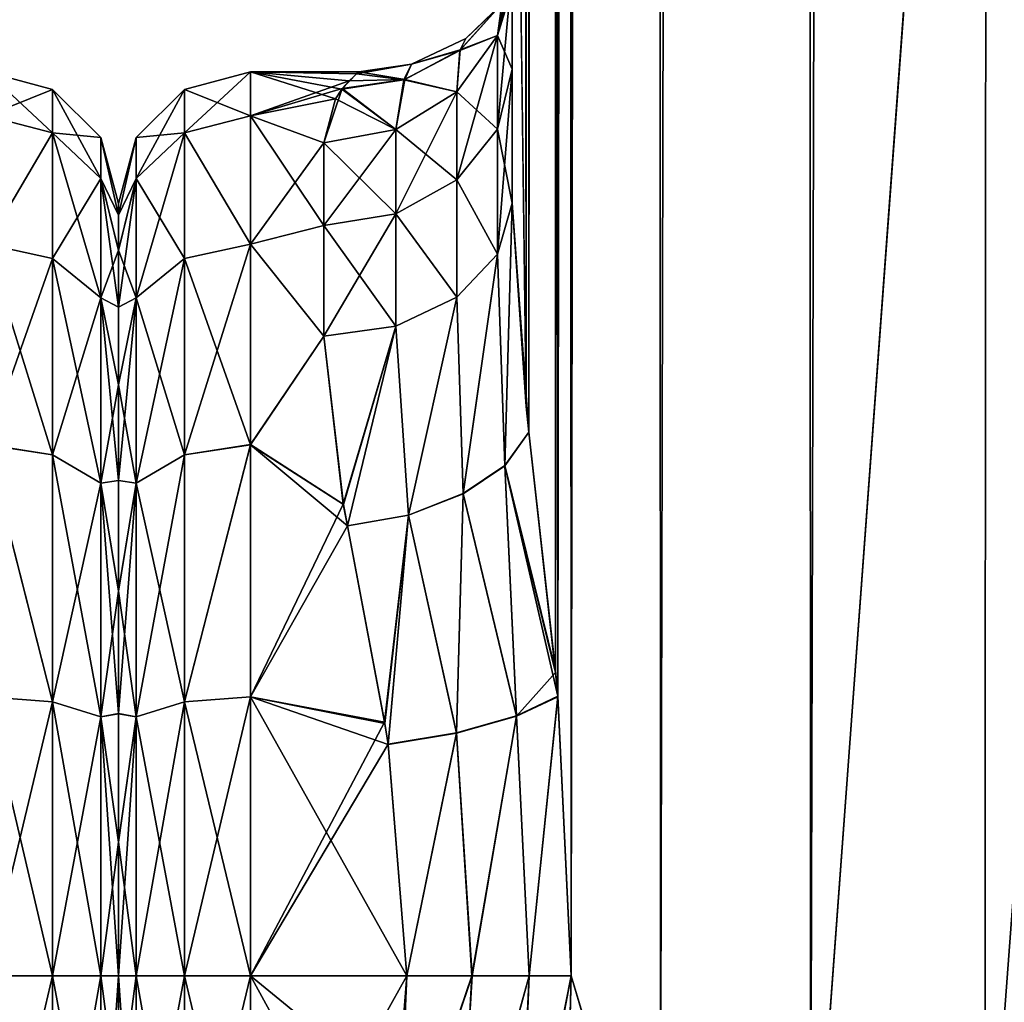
# Model space of a CAD drawing. Extents: x -23 to 470, y -1800 to 0.
# Tile 38 of 181: x 181 to 208, y -1773 to -1747. Entities that reach past the tile are written whole.
import ezdxf

# ---------------------------------------------------------------- set-up
doc = ezdxf.new("R2010")
doc.units = 0
doc.header["$LTSCALE"] = 41.718519
for name, color, linetype in [('1396', 7, 'CONTINUOUS'), ('1406', 7, 'CONTINUOUS'), ('1407', 7, 'CONTINUOUS'), ('1464', 7, 'CONTINUOUS'), ('1465', 7, 'CONTINUOUS'), ('1471', 7, 'CONTINUOUS'), ('1475', 7, 'CONTINUOUS'), ('1476', 7, 'CONTINUOUS'), ('1477', 7, 'CONTINUOUS'), ('1484', 7, 'CONTINUOUS'), ('1485', 7, 'CONTINUOUS'), ('1517', 7, 'CONTINUOUS'), ('1518', 7, 'CONTINUOUS'), ('1519', 7, 'CONTINUOUS'), ('1520', 7, 'CONTINUOUS'), ('1521', 7, 'CONTINUOUS'), ('1522', 7, 'CONTINUOUS'), ('1523', 7, 'CONTINUOUS')]:
    doc.layers.add(name, color=color, linetype=linetype)

msp = doc.modelspace()

# ---------------------------------------------------------------- linework, layer by layer
at = {"layer": '1396', "linetype": 'CONTINUOUS'}
for points in [[(184, -1751.503, -0.006), (184, -1751.81, 3.55), (184, -1751.812, -3.56), (184, -1751.503, -0.006)], [(184, -1751.81, 3.55), (184, -1752.741, 7.02), (184, -1751.812, -3.56), (184, -1751.81, 3.55)], [(184, -1751.812, -3.56), (184, -1752.741, 7.02), (184, -1752.744, -7.025), (184, -1751.812, -3.56)], [(184, -1752.741, 7.02), (184, -1754.251, 10.252), (184, -1752.744, -7.025), (184, -1752.741, 7.02)], [(184, -1752.744, -7.025), (184, -1754.251, 10.252), (184, -1754.252, -10.254), (184, -1752.744, -7.025)], [(184, -1754.251, 10.252), (184, -1756.312, 13.196), (184, -1754.252, -10.254), (184, -1754.251, 10.252)], [(184, -1754.252, -10.254), (184, -1756.312, 13.196), (184, -1756.31, -13.194), (184, -1754.252, -10.254)], [(184, -1756.31, -13.194), (184, -1756.312, 13.196), (184, -1758.849, -15.721), (184, -1756.31, -13.194)], [(184, -1756.312, 13.196), (184, -1758.854, 15.725), (184, -1758.849, -15.721), (184, -1756.312, 13.196)], [(184, -1758.849, -15.721), (184, -1758.854, 15.725), (184, -1761.778, -17.768), (184, -1758.849, -15.721)], [(184, -1758.854, 15.725), (184, -1761.785, 17.772), (184, -1761.778, -17.768), (184, -1758.854, 15.725)], [(184, -1761.778, -17.768), (184, -1761.785, 17.772), (184, -1765.038, -19.279), (184, -1761.778, -17.768)], [(184, -1761.785, 17.772), (184, -1765.045, 19.281), (184, -1765.038, -19.279), (184, -1761.785, 17.772)], [(184, -1765.038, -19.279), (184, -1765.045, 19.281), (184, -1768.445, -20.189), (184, -1765.038, -19.279)], [(184, -1765.045, 19.281), (184, -1768.45, 20.191), (184, -1768.445, -20.189), (184, -1765.045, 19.281)], [(184, -1768.45, 20.191), (184, -1772, 20.5), (184, -1768.445, -20.189), (184, -1768.45, 20.191)], [(184, -1768.445, -20.189), (184, -1772, 20.5), (184, -1772, -20.5), (184, -1768.445, -20.189)], [(184, -1772, -20.5), (184, -1772, 20.5), (184, -1775.592, 20.18), (184, -1772, -20.5)], [(184, -1775.594, -20.18), (184, -1772, -20.5), (184, -1775.592, 20.18), (184, -1775.594, -20.18)]]:
    msp.add_3dface(points, dxfattribs=at)
at = {"layer": '1406', "linetype": 'CONTINUOUS'}
for points in [[(180.5, -1749.171, -7.407), (180.5, -1748, 0), (182.249, -1749.62, -7.272), (180.5, -1749.171, -7.407)], [(180.5, -1748, 0), (180.5, -1749.172, 7.407), (182.249, -1748.468, 0), (180.5, -1748, 0)], [(180.5, -1748, 0), (182.249, -1748.468, 0), (182.249, -1749.62, -7.272), (180.5, -1748, 0)], [(180.5, -1749.172, 7.407), (182.249, -1749.62, 7.272), (182.249, -1748.468, 0), (180.5, -1749.172, 7.407)], [(183.531, -1749.75, 0), (183.531, -1750.839, -6.876), (182.249, -1748.468, 0), (183.531, -1749.75, 0)], [(182.249, -1749.62, 7.272), (183.531, -1749.75, 0), (182.249, -1748.468, 0), (182.249, -1749.62, 7.272)], [(182.249, -1748.468, 0), (183.531, -1750.839, -6.876), (182.249, -1749.62, -7.272), (182.249, -1748.468, 0)], [(180.5, -1752.577, -14.098), (180.5, -1749.171, -7.407), (182.249, -1749.62, -7.272), (180.5, -1752.577, -14.098)], [(180.5, -1749.172, 7.407), (180.5, -1752.579, 14.1), (182.249, -1749.62, 7.272), (180.5, -1749.172, 7.407)], [(180.5, -1752.577, -14.098), (182.249, -1749.62, -7.272), (182.249, -1752.962, -13.832), (180.5, -1752.577, -14.098)], [(180.5, -1752.579, 14.1), (182.249, -1752.962, 13.832), (182.249, -1749.62, 7.272), (180.5, -1752.579, 14.1)], [(183.531, -1750.839, 6.876), (183.531, -1749.75, 0), (182.249, -1749.62, 7.272), (183.531, -1750.839, 6.876)], [(182.249, -1752.962, 13.832), (183.531, -1750.839, 6.876), (182.249, -1749.62, 7.272), (182.249, -1752.962, 13.832)], [(183.531, -1750.839, -6.876), (183.531, -1754, -13.078), (182.249, -1749.62, -7.272), (183.531, -1750.839, -6.876)], [(182.249, -1749.62, -7.272), (183.531, -1754, -13.078), (182.249, -1752.962, -13.832), (182.249, -1749.62, -7.272)], [(184, -1751.81, 3.55), (184, -1751.503, -0.006), (183.531, -1749.75, 0), (184, -1751.81, 3.55)], [(183.531, -1750.839, 6.876), (184, -1751.81, 3.55), (183.531, -1749.75, 0), (183.531, -1750.839, 6.876)], [(184, -1751.503, -0.006), (184, -1751.812, -3.56), (183.531, -1749.75, 0), (184, -1751.503, -0.006)], [(183.531, -1749.75, 0), (184, -1751.812, -3.56), (183.531, -1750.839, -6.876), (183.531, -1749.75, 0)], [(183.531, -1754, 13.078), (183.531, -1750.839, 6.876), (182.249, -1752.962, 13.832), (183.531, -1754, 13.078)], [(184, -1752.741, 7.02), (184, -1751.81, 3.55), (183.531, -1750.839, 6.876), (184, -1752.741, 7.02)], [(183.531, -1754, 13.078), (184, -1752.741, 7.02), (183.531, -1750.839, 6.876), (183.531, -1754, 13.078)], [(184, -1751.812, -3.56), (184, -1752.744, -7.025), (183.531, -1750.839, -6.876), (184, -1751.812, -3.56)], [(184, -1752.744, -7.025), (184, -1754.252, -10.254), (183.531, -1750.839, -6.876), (184, -1752.744, -7.025)], [(183.531, -1750.839, -6.876), (184, -1754.252, -10.254), (183.531, -1754, -13.078), (183.531, -1750.839, -6.876)], [(180.5, -1757.897, -19.419), (180.5, -1752.577, -14.098), (182.249, -1758.168, -19.038), (180.5, -1757.897, -19.419)], [(180.5, -1752.577, -14.098), (182.249, -1752.962, -13.832), (182.249, -1758.168, -19.038), (180.5, -1752.577, -14.098)], [(180.5, -1752.579, 14.1), (180.5, -1757.901, 19.422), (182.249, -1752.962, 13.832), (180.5, -1752.579, 14.1)], [(184, -1754.251, 10.252), (184, -1752.741, 7.02), (183.531, -1754, 13.078), (184, -1754.251, 10.252)], [(180.5, -1757.901, 19.422), (182.249, -1758.168, 19.038), (182.249, -1752.962, 13.832), (180.5, -1757.901, 19.422)], [(182.249, -1758.168, 19.038), (183.531, -1754, 13.078), (182.249, -1752.962, 13.832), (182.249, -1758.168, 19.038)], [(183.531, -1754, -13.078), (183.531, -1758.922, -18), (182.249, -1752.962, -13.832), (183.531, -1754, -13.078)], [(182.249, -1752.962, -13.832), (183.531, -1758.922, -18), (182.249, -1758.168, -19.038), (182.249, -1752.962, -13.832)], [(183.531, -1758.922, 18), (183.531, -1754, 13.078), (182.249, -1758.168, 19.038), (183.531, -1758.922, 18)], [(184, -1756.312, 13.196), (184, -1754.251, 10.252), (183.531, -1754, 13.078), (184, -1756.312, 13.196)], [(183.531, -1758.922, 18), (184, -1756.312, 13.196), (183.531, -1754, 13.078), (183.531, -1758.922, 18)], [(184, -1754.252, -10.254), (184, -1756.31, -13.194), (183.531, -1754, -13.078), (184, -1754.252, -10.254)], [(184, -1756.31, -13.194), (184, -1758.849, -15.721), (183.531, -1754, -13.078), (184, -1756.31, -13.194)], [(183.531, -1754, -13.078), (184, -1758.849, -15.721), (183.531, -1758.922, -18), (183.531, -1754, -13.078)], [(184, -1758.854, 15.725), (184, -1756.312, 13.196), (183.531, -1758.922, 18), (184, -1758.854, 15.725)], [(180.5, -1764.593, -22.828), (180.5, -1757.897, -19.419), (182.249, -1764.728, -22.38), (180.5, -1764.593, -22.828)], [(180.5, -1757.897, -19.419), (182.249, -1758.168, -19.038), (182.249, -1764.728, -22.38), (180.5, -1757.897, -19.419)], [(180.5, -1757.901, 19.422), (180.5, -1764.593, 22.828), (182.249, -1764.728, 22.38), (180.5, -1757.901, 19.422)], [(180.5, -1757.901, 19.422), (182.249, -1764.728, 22.38), (182.249, -1758.168, 19.038), (180.5, -1757.901, 19.422)], [(182.249, -1764.728, 22.38), (183.531, -1758.922, 18), (182.249, -1758.168, 19.038), (182.249, -1764.728, 22.38)], [(183.531, -1758.922, -18), (183.531, -1765.124, -21.161), (182.249, -1758.168, -19.038), (183.531, -1758.922, -18)], [(182.249, -1758.168, -19.038), (183.531, -1765.124, -21.161), (182.249, -1764.728, -22.38), (182.249, -1758.168, -19.038)], [(184, -1758.849, -15.721), (184, -1761.778, -17.768), (183.531, -1758.922, -18), (184, -1758.849, -15.721)], [(184, -1761.785, 17.772), (184, -1758.854, 15.725), (183.531, -1758.922, 18), (184, -1761.785, 17.772)], [(183.531, -1765.124, 21.161), (183.531, -1758.922, 18), (182.249, -1764.728, 22.38), (183.531, -1765.124, 21.161)], [(183.531, -1765.124, 21.161), (184, -1761.785, 17.772), (183.531, -1758.922, 18), (183.531, -1765.124, 21.161)], [(184, -1761.778, -17.768), (184, -1765.038, -19.279), (183.531, -1758.922, -18), (184, -1761.778, -17.768)], [(183.531, -1758.922, -18), (184, -1765.038, -19.279), (183.531, -1765.124, -21.161), (183.531, -1758.922, -18)], [(184, -1765.045, 19.281), (184, -1761.785, 17.772), (183.531, -1765.124, 21.161), (184, -1765.045, 19.281)], [(180.5, -1764.593, 22.828), (180.5, -1772, 24), (182.249, -1764.728, 22.38), (180.5, -1764.593, 22.828)], [(180.5, -1772, -24), (180.5, -1764.593, -22.828), (182.249, -1772, -23.532), (180.5, -1772, -24)], [(182.249, -1772, -23.532), (180.5, -1764.593, -22.828), (182.249, -1764.728, -22.38), (182.249, -1772, -23.532)], [(180.5, -1772, 24), (182.249, -1772, 23.532), (182.249, -1764.728, 22.38), (180.5, -1772, 24)], [(183.531, -1772, -22.25), (182.249, -1772, -23.532), (182.249, -1764.728, -22.38), (183.531, -1772, -22.25)], [(183.531, -1765.124, -21.161), (183.531, -1772, -22.25), (182.249, -1764.728, -22.38), (183.531, -1765.124, -21.161)], [(182.249, -1772, 23.532), (183.531, -1765.124, 21.161), (182.249, -1764.728, 22.38), (182.249, -1772, 23.532)], [(182.249, -1772, 23.532), (183.531, -1772, 22.25), (183.531, -1765.124, 21.161), (182.249, -1772, 23.532)], [(184, -1765.038, -19.279), (184, -1768.445, -20.189), (183.531, -1765.124, -21.161), (184, -1765.038, -19.279)], [(184, -1768.45, 20.191), (184, -1765.045, 19.281), (183.531, -1765.124, 21.161), (184, -1768.45, 20.191)], [(183.531, -1772, 22.25), (184, -1768.45, 20.191), (183.531, -1765.124, 21.161), (183.531, -1772, 22.25)], [(184, -1768.445, -20.189), (184, -1772, -20.5), (183.531, -1765.124, -21.161), (184, -1768.445, -20.189)], [(184, -1772, -20.5), (183.531, -1772, -22.25), (183.531, -1765.124, -21.161), (184, -1772, -20.5)], [(184, -1772, 20.5), (184, -1768.45, 20.191), (183.531, -1772, 22.25), (184, -1772, 20.5)]]:
    msp.add_3dface(points, dxfattribs=at)
at = {"layer": '1407', "linetype": 'CONTINUOUS'}
for points in [[(180.5, -1772, 24), (180.5, -1779.432, 22.82), (182.249, -1772, 23.532), (180.5, -1772, 24)], [(180.5, -1779.432, 22.82), (182.249, -1779.272, 22.38), (182.249, -1772, 23.532), (180.5, -1779.432, 22.82)], [(180.5, -1779.433, -22.82), (180.5, -1772, -24), (182.249, -1779.272, -22.38), (180.5, -1779.433, -22.82)], [(180.5, -1772, -24), (182.249, -1772, -23.532), (182.249, -1779.272, -22.38), (180.5, -1772, -24)], [(183.531, -1772, -22.25), (183.531, -1778.876, -21.161), (182.249, -1772, -23.532), (183.531, -1772, -22.25)], [(182.249, -1772, -23.532), (183.531, -1778.876, -21.161), (182.249, -1779.272, -22.38), (182.249, -1772, -23.532)], [(183.531, -1778.876, 21.161), (183.531, -1772, 22.25), (182.249, -1779.272, 22.38), (183.531, -1778.876, 21.161)], [(182.249, -1779.272, 22.38), (183.531, -1772, 22.25), (182.249, -1772, 23.532), (182.249, -1779.272, 22.38)], [(184, -1775.592, 20.18), (184, -1772, 20.5), (183.531, -1778.876, 21.161), (184, -1775.592, 20.18)], [(183.531, -1778.876, 21.161), (184, -1772, 20.5), (183.531, -1772, 22.25), (183.531, -1778.876, 21.161)], [(184, -1772, -20.5), (184, -1775.594, -20.18), (183.531, -1772, -22.25), (184, -1772, -20.5)], [(183.531, -1772, -22.25), (184, -1775.594, -20.18), (183.531, -1778.876, -21.161), (183.531, -1772, -22.25)]]:
    msp.add_3dface(points, dxfattribs=at)
at = {"layer": '1464', "linetype": 'CONTINUOUS'}
for points in [[(194.55, -83.45, 20.5), (194.45, -1728.15, 20.5), (194.823, -1756.878, 23.532), (194.55, -83.45, 20.5)], [(194.823, -1756.878, 23.532), (194.901, -1757.568, 23.827), (194.55, -83.45, 20.5), (194.823, -1756.878, 23.532)], [(194.55, -83.45, 20.5), (194.901, -1757.568, 23.827), (195.487, -83.45, 25.248), (194.55, -83.45, 20.5)], [(194.901, -1757.568, 23.827), (195.604, -1763.897, 25.746), (195.487, -83.45, 25.248), (194.901, -1757.568, 23.827)], [(195.668, -1764.575, 25.882), (196.024, -1772, 26.571), (195.487, -83.45, 25.248), (195.668, -1764.575, 25.882)], [(195.487, -83.45, 25.248), (196.024, -1772, 26.571), (198.162, -83.45, 29.29), (195.487, -83.45, 25.248)], [(195.604, -1763.897, 25.746), (195.668, -1764.575, 25.882), (195.487, -83.45, 25.248), (195.604, -1763.897, 25.746)], [(196.024, -1772, 26.571), (198.392, -1780, 29.611), (198.162, -83.45, 29.29), (196.024, -1772, 26.571)], [(198.162, -83.45, 29.29), (198.392, -1780, 29.611), (202.175, -83.45, 32.01), (198.162, -83.45, 29.29)], [(198.392, -1780, 29.611), (202.376, -1780, 32.133), (202.175, -83.45, 32.01), (198.392, -1780, 29.611)], [(202.376, -1780, 32.133), (207.05, -1716.55, 33), (202.175, -83.45, 32.01), (202.376, -1780, 32.133)], [(207.004, -1780, 33), (207.05, -1716.55, 33), (202.376, -1780, 32.133), (207.004, -1780, 33)], [(211.618, -1780, 32.096), (207.05, -1716.55, 33), (207.004, -1780, 33), (211.618, -1780, 32.096)], [(211.742, -1716.55, 32.045), (207.05, -1716.55, 33), (211.618, -1780, 32.096), (211.742, -1716.55, 32.045)], [(194.45, -1751.489, 20.502), (194.823, -1756.878, 23.532), (194.45, -1728.15, 20.5), (194.45, -1751.489, 20.502)], [(195.921, -1775.893, 26.384), (198.392, -1780, 29.611), (196.024, -1772, 26.571), (195.921, -1775.893, 26.384)]]:
    msp.add_3dface(points, dxfattribs=at)
at = {"layer": '1465', "linetype": 'CONTINUOUS'}
for points in [[(194.45, -1751.488, -20.5), (194.45, -1728.15, -20.5), (195.487, -83.45, -25.248), (194.45, -1751.488, -20.5)], [(194.825, -1756.888, -23.537), (194.45, -1751.488, -20.5), (195.487, -83.45, -25.248), (194.825, -1756.888, -23.537)], [(194.901, -1757.57, -23.829), (194.825, -1756.888, -23.537), (195.487, -83.45, -25.248), (194.901, -1757.57, -23.829)], [(195.608, -1763.945, -25.754), (194.901, -1757.57, -23.829), (195.487, -83.45, -25.248), (195.608, -1763.945, -25.754)], [(198.161, -83.45, -29.288), (195.608, -1763.945, -25.754), (195.487, -83.45, -25.248), (198.161, -83.45, -29.288)], [(195.669, -1764.592, -25.884), (195.608, -1763.945, -25.754), (198.161, -83.45, -29.288), (195.669, -1764.592, -25.884)], [(196.024, -1772, -26.571), (195.669, -1764.592, -25.884), (198.161, -83.45, -29.288), (196.024, -1772, -26.571)], [(198.392, -1780, -29.611), (196.024, -1772, -26.571), (198.161, -83.45, -29.288), (198.392, -1780, -29.611)], [(202.176, -83.45, -32.011), (198.392, -1780, -29.611), (198.161, -83.45, -29.288), (202.176, -83.45, -32.011)], [(202.376, -1780, -32.133), (198.392, -1780, -29.611), (202.176, -83.45, -32.011), (202.376, -1780, -32.133)], [(207.05, -83.45, -33), (202.376, -1780, -32.133), (202.176, -83.45, -32.011), (207.05, -83.45, -33)], [(207.05, -1716.55, -33), (202.376, -1780, -32.133), (207.05, -83.45, -33), (207.05, -1716.55, -33)], [(207.004, -1780, -33), (202.376, -1780, -32.133), (207.05, -1716.55, -33), (207.004, -1780, -33)], [(211.618, -1780, -32.096), (207.004, -1780, -33), (211.742, -1716.55, -32.045), (211.618, -1780, -32.096)], [(211.742, -1716.55, -32.045), (207.004, -1780, -33), (207.05, -1716.55, -33), (211.742, -1716.55, -32.045)], [(195.918, -1775.961, -26.378), (196.024, -1772, -26.571), (198.392, -1780, -29.611), (195.918, -1775.961, -26.378)]]:
    msp.add_3dface(points, dxfattribs=at)
at = {"layer": '1471', "linetype": 'CONTINUOUS'}
for points in [[(194.45, -1734.8, 19.39), (194.45, -1751.489, 20.502), (194.45, -1728.15, 20.5), (194.45, -1734.8, 19.39)], [(194.45, -1728.15, -20.5), (194.45, -1751.488, -20.5), (194.45, -1734.795, -19.392), (194.45, -1728.15, -20.5)], [(194.45, -1751.488, -20.5), (194.45, -1747.936, -16.184), (194.45, -1734.795, -19.392), (194.45, -1751.488, -20.5)], [(194.45, -1734.795, -19.392), (194.45, -1747.936, -16.184), (194.45, -1740.716, -16.195), (194.45, -1734.795, -19.392)], [(194.45, -1740.721, 16.192), (194.45, -1751.489, 20.502), (194.45, -1734.8, 19.39), (194.45, -1740.721, 16.192)], [(194.45, -1747.936, -16.184), (194.45, -1745.277, -11.265), (194.45, -1740.716, -16.195), (194.45, -1747.936, -16.184)], [(194.45, -1747.936, 16.184), (194.45, -1751.489, 20.502), (194.45, -1740.721, 16.192), (194.45, -1747.936, 16.184)], [(194.45, -1745.277, 11.265), (194.45, -1747.936, 16.184), (194.45, -1740.721, 16.192), (194.45, -1745.277, 11.265)]]:
    msp.add_3dface(points, dxfattribs=at)
at = {"layer": '1475', "linetype": 'CONTINUOUS'}
for points in [[(184, -1751.503, 0.006), (184, -1751.81, -3.55), (184, -1751.812, 3.56), (184, -1751.503, 0.006)], [(184, -1751.81, -3.55), (184, -1752.741, -7.02), (184, -1751.812, 3.56), (184, -1751.81, -3.55)], [(184, -1751.812, 3.56), (184, -1752.741, -7.02), (184, -1752.744, 7.025), (184, -1751.812, 3.56)], [(184, -1752.741, -7.02), (184, -1754.251, -10.252), (184, -1752.744, 7.025), (184, -1752.741, -7.02)], [(184, -1752.744, 7.025), (184, -1754.251, -10.252), (184, -1754.252, 10.254), (184, -1752.744, 7.025)], [(184, -1754.251, -10.252), (184, -1756.312, -13.196), (184, -1754.252, 10.254), (184, -1754.251, -10.252)], [(184, -1754.252, 10.254), (184, -1756.312, -13.196), (184, -1756.31, 13.194), (184, -1754.252, 10.254)], [(184, -1756.31, 13.194), (184, -1756.312, -13.196), (184, -1758.849, 15.721), (184, -1756.31, 13.194)], [(184, -1756.312, -13.196), (184, -1758.854, -15.725), (184, -1758.849, 15.721), (184, -1756.312, -13.196)], [(184, -1758.849, 15.721), (184, -1758.854, -15.725), (184, -1761.778, 17.768), (184, -1758.849, 15.721)], [(184, -1758.854, -15.725), (184, -1761.785, -17.772), (184, -1761.778, 17.768), (184, -1758.854, -15.725)], [(184, -1761.778, 17.768), (184, -1761.785, -17.772), (184, -1765.038, 19.279), (184, -1761.778, 17.768)], [(184, -1761.785, -17.772), (184, -1765.045, -19.281), (184, -1765.038, 19.279), (184, -1761.785, -17.772)], [(184, -1765.038, 19.279), (184, -1765.045, -19.281), (184, -1768.445, 20.189), (184, -1765.038, 19.279)], [(184, -1765.045, -19.281), (184, -1768.45, -20.191), (184, -1768.445, 20.189), (184, -1765.045, -19.281)], [(184, -1768.45, -20.191), (184, -1772, -20.5), (184, -1768.445, 20.189), (184, -1768.45, -20.191)], [(184, -1768.445, 20.189), (184, -1772, -20.5), (184, -1772, 20.5), (184, -1768.445, 20.189)], [(184, -1772, 20.5), (184, -1772, -20.5), (184, -1775.592, -20.18), (184, -1772, 20.5)], [(184, -1775.594, 20.18), (184, -1772, 20.5), (184, -1775.592, -20.18), (184, -1775.594, 20.18)]]:
    msp.add_3dface(points, dxfattribs=at)
at = {"layer": '1476', "linetype": 'CONTINUOUS'}
for points in [[(191.505, -1775.276, -23.775), (191.13, -1778.62, -23.069), (187.5, -1772, -24), (191.505, -1775.276, -23.775)], [(187.5, -1772, -24), (191.13, -1778.62, -23.069), (187.5, -1779.432, -22.82), (187.5, -1772, -24)], [(191.653, -1772, -24), (191.505, -1775.276, -23.775), (187.5, -1772, -24), (191.653, -1772, -24)], [(187.5, -1772, 24), (187.5, -1779.433, 22.82), (191.653, -1772, 24), (187.5, -1772, 24)], [(191.653, -1772, 24), (187.5, -1779.433, 22.82), (191.511, -1775.209, 23.785), (191.653, -1772, 24)]]:
    msp.add_3dface(points, dxfattribs=at)
at = {"layer": '1477', "linetype": 'CONTINUOUS'}
for points in [[(187.5, -1748, 0), (187.5, -1749.171, 7.407), (190.124, -1748.244, 3.411), (187.5, -1748, 0)], [(187.5, -1749.172, -7.407), (187.5, -1748, 0), (189.762, -1748.719, -5.832), (187.5, -1749.172, -7.407)], [(189.762, -1748.719, -5.832), (187.5, -1748, 0), (189.929, -1748.466, -4.705), (189.762, -1748.719, -5.832)], [(189.929, -1748.466, -4.705), (187.5, -1748, 0), (190.317, -1748.058, -1.668), (189.929, -1748.466, -4.705)], [(190.317, -1748.058, -1.668), (187.5, -1748, 0), (190.385, -1748, -0.122), (190.317, -1748.058, -1.668)], [(190.385, -1748, -0.122), (187.5, -1748, 0), (190.124, -1748.244, 3.411), (190.385, -1748, -0.122)], [(190.124, -1748.244, 3.411), (187.5, -1749.171, 7.407), (189.936, -1748.444, 4.594), (190.124, -1748.244, 3.411)], [(189.936, -1748.444, 4.594), (187.5, -1749.171, 7.407), (189.45, -1749.885, 9.323), (189.936, -1748.444, 4.594)], [(189.45, -1749.885, -9.323), (187.5, -1749.172, -7.407), (189.762, -1748.719, -5.832), (189.45, -1749.885, -9.323)], [(187.5, -1749.171, 7.407), (187.5, -1752.577, 14.098), (189.45, -1749.885, 9.323), (187.5, -1749.171, 7.407)], [(187.5, -1752.579, -14.1), (187.5, -1749.172, -7.407), (189.45, -1752.085, -13.393), (187.5, -1752.579, -14.1)], [(189.45, -1752.085, -13.393), (187.5, -1749.172, -7.407), (189.45, -1749.885, -9.323), (189.45, -1752.085, -13.393)], [(189.45, -1749.885, 9.323), (187.5, -1752.577, 14.098), (189.45, -1752.085, 13.393), (189.45, -1749.885, 9.323)], [(189.45, -1752.085, 13.393), (187.5, -1752.577, 14.098), (189.45, -1755.024, 16.966), (189.45, -1752.085, 13.393)], [(189.45, -1755.024, -16.966), (187.5, -1752.579, -14.1), (189.45, -1752.085, -13.393), (189.45, -1755.024, -16.966)], [(187.5, -1752.577, 14.098), (187.5, -1757.897, 19.419), (189.45, -1755.024, 16.966), (187.5, -1752.577, 14.098)], [(187.5, -1757.901, -19.422), (187.5, -1752.579, -14.1), (189.45, -1755.024, -16.966), (187.5, -1757.901, -19.422)], [(189.45, -1755.024, 16.966), (187.5, -1757.897, 19.419), (189.969, -1759.477, 20.474), (189.45, -1755.024, 16.966)], [(189.971, -1759.487, -20.48), (187.5, -1757.901, -19.422), (189.45, -1755.024, -16.966), (189.971, -1759.487, -20.48)], [(187.5, -1757.897, 19.419), (187.5, -1764.593, 22.828), (189.969, -1759.477, 20.474), (187.5, -1757.897, 19.419)], [(187.5, -1764.593, -22.828), (187.5, -1757.901, -19.422), (190.083, -1760.057, -20.818), (187.5, -1764.593, -22.828)], [(190.083, -1760.057, -20.818), (187.5, -1757.901, -19.422), (189.971, -1759.487, -20.48), (190.083, -1760.057, -20.818)], [(189.969, -1759.477, 20.474), (187.5, -1764.593, 22.828), (190.083, -1760.055, 20.816), (189.969, -1759.477, 20.474)], [(190.083, -1760.055, 20.816), (187.5, -1764.593, 22.828), (191.065, -1765.27, 23.037), (190.083, -1760.055, 20.816)], [(191.071, -1765.306, -23.048), (187.5, -1764.593, -22.828), (190.083, -1760.057, -20.818), (191.071, -1765.306, -23.048)], [(191.653, -1772, -24), (187.5, -1772, -24), (187.5, -1764.593, -22.828), (191.653, -1772, -24)], [(191.653, -1772, -24), (187.5, -1764.593, -22.828), (191.16, -1765.861, -23.202), (191.653, -1772, -24)], [(187.5, -1764.593, 22.828), (187.5, -1772, 24), (191.065, -1765.27, 23.037), (187.5, -1764.593, 22.828)], [(191.16, -1765.861, -23.202), (187.5, -1764.593, -22.828), (191.071, -1765.306, -23.048), (191.16, -1765.861, -23.202)], [(191.065, -1765.27, 23.037), (187.5, -1772, 24), (191.158, -1765.848, 23.198), (191.065, -1765.27, 23.037)], [(187.5, -1772, 24), (191.653, -1772, 24), (191.158, -1765.848, 23.198), (187.5, -1772, 24)]]:
    msp.add_3dface(points, dxfattribs=at)
at = {"layer": '1484', "linetype": 'CONTINUOUS'}
for points in [[(187.5, -1749.171, 7.407), (187.5, -1748, 0), (185.751, -1749.62, 7.272), (187.5, -1749.171, 7.407)], [(187.5, -1748, 0), (187.5, -1749.172, -7.407), (185.751, -1748.468, 0), (187.5, -1748, 0)], [(187.5, -1748, 0), (185.751, -1748.468, 0), (185.751, -1749.62, 7.272), (187.5, -1748, 0)], [(184.469, -1749.75, 0), (184.469, -1750.839, 6.876), (185.751, -1748.468, 0), (184.469, -1749.75, 0)], [(185.751, -1749.62, -7.272), (184.469, -1749.75, 0), (185.751, -1748.468, 0), (185.751, -1749.62, -7.272)], [(185.751, -1748.468, 0), (184.469, -1750.839, 6.876), (185.751, -1749.62, 7.272), (185.751, -1748.468, 0)], [(187.5, -1749.172, -7.407), (185.751, -1749.62, -7.272), (185.751, -1748.468, 0), (187.5, -1749.172, -7.407)], [(187.5, -1752.577, 14.098), (187.5, -1749.171, 7.407), (185.751, -1749.62, 7.272), (187.5, -1752.577, 14.098)], [(187.5, -1749.172, -7.407), (187.5, -1752.579, -14.1), (185.751, -1749.62, -7.272), (187.5, -1749.172, -7.407)], [(184, -1751.81, -3.55), (184, -1751.503, 0.006), (184.469, -1749.75, 0), (184, -1751.81, -3.55)], [(184.469, -1750.839, -6.876), (184, -1751.81, -3.55), (184.469, -1749.75, 0), (184.469, -1750.839, -6.876)], [(184, -1751.503, 0.006), (184, -1751.812, 3.56), (184.469, -1749.75, 0), (184, -1751.503, 0.006)], [(184.469, -1749.75, 0), (184, -1751.812, 3.56), (184.469, -1750.839, 6.876), (184.469, -1749.75, 0)], [(184.469, -1750.839, -6.876), (184.469, -1749.75, 0), (185.751, -1749.62, -7.272), (184.469, -1750.839, -6.876)], [(185.751, -1752.962, -13.832), (184.469, -1750.839, -6.876), (185.751, -1749.62, -7.272), (185.751, -1752.962, -13.832)], [(184.469, -1750.839, 6.876), (184.469, -1754, 13.078), (185.751, -1749.62, 7.272), (184.469, -1750.839, 6.876)], [(185.751, -1749.62, 7.272), (184.469, -1754, 13.078), (185.751, -1752.962, 13.832), (185.751, -1749.62, 7.272)], [(187.5, -1752.577, 14.098), (185.751, -1749.62, 7.272), (185.751, -1752.962, 13.832), (187.5, -1752.577, 14.098)], [(187.5, -1752.579, -14.1), (185.751, -1752.962, -13.832), (185.751, -1749.62, -7.272), (187.5, -1752.579, -14.1)], [(184, -1752.741, -7.02), (184, -1751.81, -3.55), (184.469, -1750.839, -6.876), (184, -1752.741, -7.02)], [(184.469, -1754, -13.078), (184, -1752.741, -7.02), (184.469, -1750.839, -6.876), (184.469, -1754, -13.078)], [(184, -1751.812, 3.56), (184, -1752.744, 7.025), (184.469, -1750.839, 6.876), (184, -1751.812, 3.56)], [(184, -1752.744, 7.025), (184, -1754.252, 10.254), (184.469, -1750.839, 6.876), (184, -1752.744, 7.025)], [(184.469, -1750.839, 6.876), (184, -1754.252, 10.254), (184.469, -1754, 13.078), (184.469, -1750.839, 6.876)], [(184.469, -1754, -13.078), (184.469, -1750.839, -6.876), (185.751, -1752.962, -13.832), (184.469, -1754, -13.078)], [(187.5, -1757.897, 19.419), (187.5, -1752.577, 14.098), (185.751, -1758.168, 19.038), (187.5, -1757.897, 19.419)], [(187.5, -1752.577, 14.098), (185.751, -1752.962, 13.832), (185.751, -1758.168, 19.038), (187.5, -1752.577, 14.098)], [(187.5, -1752.579, -14.1), (187.5, -1757.901, -19.422), (185.751, -1752.962, -13.832), (187.5, -1752.579, -14.1)], [(184, -1754.251, -10.252), (184, -1752.741, -7.02), (184.469, -1754, -13.078), (184, -1754.251, -10.252)], [(185.751, -1758.168, -19.038), (184.469, -1754, -13.078), (185.751, -1752.962, -13.832), (185.751, -1758.168, -19.038)], [(184.469, -1754, 13.078), (184.469, -1758.922, 18), (185.751, -1752.962, 13.832), (184.469, -1754, 13.078)], [(185.751, -1752.962, 13.832), (184.469, -1758.922, 18), (185.751, -1758.168, 19.038), (185.751, -1752.962, 13.832)], [(187.5, -1757.901, -19.422), (185.751, -1758.168, -19.038), (185.751, -1752.962, -13.832), (187.5, -1757.901, -19.422)], [(184, -1756.312, -13.196), (184, -1754.251, -10.252), (184.469, -1754, -13.078), (184, -1756.312, -13.196)], [(184.469, -1758.922, -18), (184, -1756.312, -13.196), (184.469, -1754, -13.078), (184.469, -1758.922, -18)], [(184, -1754.252, 10.254), (184, -1756.31, 13.194), (184.469, -1754, 13.078), (184, -1754.252, 10.254)], [(184, -1756.31, 13.194), (184, -1758.849, 15.721), (184.469, -1754, 13.078), (184, -1756.31, 13.194)], [(184.469, -1754, 13.078), (184, -1758.849, 15.721), (184.469, -1758.922, 18), (184.469, -1754, 13.078)], [(184.469, -1758.922, -18), (184.469, -1754, -13.078), (185.751, -1758.168, -19.038), (184.469, -1758.922, -18)], [(184, -1758.854, -15.725), (184, -1756.312, -13.196), (184.469, -1758.922, -18), (184, -1758.854, -15.725)], [(187.5, -1764.593, 22.828), (187.5, -1757.897, 19.419), (185.751, -1764.728, 22.38), (187.5, -1764.593, 22.828)], [(187.5, -1757.897, 19.419), (185.751, -1758.168, 19.038), (185.751, -1764.728, 22.38), (187.5, -1757.897, 19.419)], [(187.5, -1757.901, -19.422), (187.5, -1764.593, -22.828), (185.751, -1764.728, -22.38), (187.5, -1757.901, -19.422)], [(187.5, -1757.901, -19.422), (185.751, -1764.728, -22.38), (185.751, -1758.168, -19.038), (187.5, -1757.901, -19.422)], [(185.751, -1764.728, -22.38), (184.469, -1758.922, -18), (185.751, -1758.168, -19.038), (185.751, -1764.728, -22.38)], [(184.469, -1758.922, 18), (184.469, -1765.124, 21.161), (185.751, -1758.168, 19.038), (184.469, -1758.922, 18)], [(185.751, -1758.168, 19.038), (184.469, -1765.124, 21.161), (185.751, -1764.728, 22.38), (185.751, -1758.168, 19.038)], [(184, -1758.849, 15.721), (184, -1761.778, 17.768), (184.469, -1758.922, 18), (184, -1758.849, 15.721)], [(184, -1761.785, -17.772), (184, -1758.854, -15.725), (184.469, -1758.922, -18), (184, -1761.785, -17.772)], [(184.469, -1765.124, -21.161), (184, -1761.785, -17.772), (184.469, -1758.922, -18), (184.469, -1765.124, -21.161)], [(184, -1761.778, 17.768), (184, -1765.038, 19.279), (184.469, -1758.922, 18), (184, -1761.778, 17.768)], [(184.469, -1758.922, 18), (184, -1765.038, 19.279), (184.469, -1765.124, 21.161), (184.469, -1758.922, 18)], [(184.469, -1765.124, -21.161), (184.469, -1758.922, -18), (185.751, -1764.728, -22.38), (184.469, -1765.124, -21.161)], [(184, -1765.045, -19.281), (184, -1761.785, -17.772), (184.469, -1765.124, -21.161), (184, -1765.045, -19.281)], [(187.5, -1764.593, -22.828), (187.5, -1772, -24), (185.751, -1764.728, -22.38), (187.5, -1764.593, -22.828)], [(187.5, -1772, 24), (187.5, -1764.593, 22.828), (185.751, -1772, 23.532), (187.5, -1772, 24)], [(185.751, -1772, 23.532), (187.5, -1764.593, 22.828), (185.751, -1764.728, 22.38), (185.751, -1772, 23.532)], [(184.469, -1772, 22.25), (185.751, -1772, 23.532), (185.751, -1764.728, 22.38), (184.469, -1772, 22.25)], [(184.469, -1765.124, 21.161), (184.469, -1772, 22.25), (185.751, -1764.728, 22.38), (184.469, -1765.124, 21.161)], [(185.751, -1772, -23.532), (184.469, -1765.124, -21.161), (185.751, -1764.728, -22.38), (185.751, -1772, -23.532)], [(187.5, -1772, -24), (185.751, -1772, -23.532), (185.751, -1764.728, -22.38), (187.5, -1772, -24)], [(184, -1765.038, 19.279), (184, -1768.445, 20.189), (184.469, -1765.124, 21.161), (184, -1765.038, 19.279)], [(184, -1768.45, -20.191), (184, -1765.045, -19.281), (184.469, -1765.124, -21.161), (184, -1768.45, -20.191)], [(184.469, -1772, -22.25), (184, -1768.45, -20.191), (184.469, -1765.124, -21.161), (184.469, -1772, -22.25)], [(184, -1768.445, 20.189), (184, -1772, 20.5), (184.469, -1765.124, 21.161), (184, -1768.445, 20.189)], [(184, -1772, 20.5), (184.469, -1772, 22.25), (184.469, -1765.124, 21.161), (184, -1772, 20.5)], [(185.751, -1772, -23.532), (184.469, -1772, -22.25), (184.469, -1765.124, -21.161), (185.751, -1772, -23.532)], [(184, -1772, -20.5), (184, -1768.45, -20.191), (184.469, -1772, -22.25), (184, -1772, -20.5)]]:
    msp.add_3dface(points, dxfattribs=at)
at = {"layer": '1485', "linetype": 'CONTINUOUS'}
for points in [[(184, -1775.592, -20.18), (184, -1772, -20.5), (184.469, -1778.876, -21.161), (184, -1775.592, -20.18)], [(184.469, -1778.876, -21.161), (184, -1772, -20.5), (184.469, -1772, -22.25), (184.469, -1778.876, -21.161)], [(184, -1772, 20.5), (184, -1775.594, 20.18), (184.469, -1772, 22.25), (184, -1772, 20.5)], [(184.469, -1772, 22.25), (184, -1775.594, 20.18), (184.469, -1778.876, 21.161), (184.469, -1772, 22.25)], [(184.469, -1772, 22.25), (184.469, -1778.876, 21.161), (185.751, -1772, 23.532), (184.469, -1772, 22.25)], [(185.751, -1772, 23.532), (184.469, -1778.876, 21.161), (185.751, -1779.272, 22.38), (185.751, -1772, 23.532)], [(184.469, -1778.876, -21.161), (184.469, -1772, -22.25), (185.751, -1779.272, -22.38), (184.469, -1778.876, -21.161)], [(185.751, -1779.272, -22.38), (184.469, -1772, -22.25), (185.751, -1772, -23.532), (185.751, -1779.272, -22.38)], [(187.5, -1772, -24), (187.5, -1779.432, -22.82), (185.751, -1772, -23.532), (187.5, -1772, -24)], [(187.5, -1779.432, -22.82), (185.751, -1779.272, -22.38), (185.751, -1772, -23.532), (187.5, -1779.432, -22.82)], [(187.5, -1779.433, 22.82), (187.5, -1772, 24), (185.751, -1779.272, 22.38), (187.5, -1779.433, 22.82)], [(187.5, -1772, 24), (185.751, -1772, 23.532), (185.751, -1779.272, 22.38), (187.5, -1772, 24)]]:
    msp.add_3dface(points, dxfattribs=at)
at = {"layer": '1517', "linetype": 'CONTINUOUS'}
for points in [[(191.13, -1778.62, -23.069), (191.505, -1775.276, -23.775), (191.653, -1772, -24), (191.13, -1778.62, -23.069)], [(191.13, -1778.62, -23.069), (191.653, -1772, -24), (193.387, -1772, -24.311), (191.13, -1778.62, -23.069)], [(191.13, -1778.62, -23.069), (193.387, -1772, -24.311), (193.004, -1778.948, -23.34), (191.13, -1778.62, -23.069)], [(193.004, -1778.948, -23.34), (194.906, -1772, -25.207), (194.608, -1779.431, -24.28), (193.004, -1778.948, -23.34)], [(193.387, -1772, -24.311), (194.906, -1772, -25.207), (193.004, -1778.948, -23.34), (193.387, -1772, -24.311)], [(196.024, -1772, -26.571), (195.918, -1775.961, -26.378), (194.608, -1779.431, -24.28), (196.024, -1772, -26.571)], [(194.906, -1772, -25.207), (196.024, -1772, -26.571), (194.608, -1779.431, -24.28), (194.906, -1772, -25.207)]]:
    msp.add_3dface(points, dxfattribs=at)
at = {"layer": '1518', "linetype": 'CONTINUOUS'}
for points in [[(194.069, -1752.841, -19.147), (194.45, -1751.488, -20.5), (194.26, -1758.46, -22.559), (194.069, -1752.841, -19.147)], [(194.45, -1751.488, -20.5), (194.901, -1757.57, -23.829), (194.26, -1758.46, -22.559), (194.45, -1751.488, -20.5)], [(194.45, -1751.488, -20.5), (194.825, -1756.888, -23.537), (194.901, -1757.57, -23.829), (194.45, -1751.488, -20.5)], [(192.986, -1753.989, -18.001), (194.069, -1752.841, -19.147), (193.151, -1759.204, -21.563), (192.986, -1753.989, -18.001)], [(193.151, -1759.204, -21.563), (194.069, -1752.841, -19.147), (194.26, -1758.46, -22.559), (193.151, -1759.204, -21.563)], [(191.363, -1754.755, -17.235), (192.986, -1753.989, -18.001), (191.701, -1759.773, -20.969), (191.363, -1754.755, -17.235)], [(191.701, -1759.773, -20.969), (192.986, -1753.989, -18.001), (193.151, -1759.204, -21.563), (191.701, -1759.773, -20.969)], [(189.971, -1759.487, -20.48), (189.45, -1755.024, -16.966), (191.363, -1754.755, -17.235), (189.971, -1759.487, -20.48)], [(190.083, -1760.057, -20.818), (189.971, -1759.487, -20.48), (191.363, -1754.755, -17.235), (190.083, -1760.057, -20.818)], [(190.083, -1760.057, -20.818), (191.363, -1754.755, -17.235), (191.701, -1759.773, -20.969), (190.083, -1760.057, -20.818)], [(194.901, -1757.57, -23.829), (195.608, -1763.945, -25.754), (194.26, -1758.46, -22.559), (194.901, -1757.57, -23.829)], [(193.151, -1759.204, -21.563), (194.26, -1758.46, -22.559), (194.57, -1765.108, -24.422), (193.151, -1759.204, -21.563)], [(194.26, -1758.46, -22.559), (195.608, -1763.945, -25.754), (194.57, -1765.108, -24.422), (194.26, -1758.46, -22.559)], [(191.701, -1759.773, -20.969), (193.151, -1759.204, -21.563), (192.979, -1765.557, -23.483), (191.701, -1759.773, -20.969)], [(192.979, -1765.557, -23.483), (193.151, -1759.204, -21.563), (194.57, -1765.108, -24.422), (192.979, -1765.557, -23.483)], [(191.071, -1765.306, -23.048), (190.083, -1760.057, -20.818), (191.701, -1759.773, -20.969), (191.071, -1765.306, -23.048)], [(191.16, -1765.861, -23.202), (191.071, -1765.306, -23.048), (191.701, -1759.773, -20.969), (191.16, -1765.861, -23.202)], [(191.16, -1765.861, -23.202), (191.701, -1759.773, -20.969), (192.979, -1765.557, -23.483), (191.16, -1765.861, -23.202)], [(195.608, -1763.945, -25.754), (195.669, -1764.592, -25.884), (194.57, -1765.108, -24.422), (195.608, -1763.945, -25.754)], [(194.57, -1765.108, -24.422), (195.669, -1764.592, -25.884), (194.906, -1772, -25.207), (194.57, -1765.108, -24.422)], [(195.669, -1764.592, -25.884), (196.024, -1772, -26.571), (194.906, -1772, -25.207), (195.669, -1764.592, -25.884)], [(192.979, -1765.557, -23.483), (194.57, -1765.108, -24.422), (193.387, -1772, -24.311), (192.979, -1765.557, -23.483)], [(193.387, -1772, -24.311), (194.57, -1765.108, -24.422), (194.906, -1772, -25.207), (193.387, -1772, -24.311)], [(191.653, -1772, -24), (191.16, -1765.861, -23.202), (192.979, -1765.557, -23.483), (191.653, -1772, -24)], [(191.653, -1772, -24), (192.979, -1765.557, -23.483), (193.387, -1772, -24.311), (191.653, -1772, -24)]]:
    msp.add_3dface(points, dxfattribs=at)
at = {"layer": '1519', "linetype": 'CONTINUOUS'}
for points in [[(194.45, -1745.277, -11.265), (194.45, -1747.936, -16.184), (194.069, -1749.523, -15.115), (194.45, -1745.277, -11.265)], [(194.069, -1747.041, -10.522), (194.45, -1745.277, -11.265), (194.069, -1749.523, -15.115), (194.069, -1747.041, -10.522)], [(192.986, -1750.869, -14.21), (194.069, -1747.041, -10.522), (194.069, -1749.523, -15.115), (192.986, -1750.869, -14.21)], [(192.986, -1748.535, -9.892), (194.069, -1747.041, -10.522), (192.986, -1750.869, -14.21), (192.986, -1748.535, -9.892)], [(194.45, -1747.936, -16.184), (194.45, -1751.488, -20.5), (194.069, -1752.841, -19.147), (194.45, -1747.936, -16.184)], [(194.069, -1749.523, -15.115), (194.45, -1747.936, -16.184), (194.069, -1752.841, -19.147), (194.069, -1749.523, -15.115)], [(191.363, -1751.769, -13.605), (192.986, -1748.535, -9.892), (192.986, -1750.869, -14.21), (191.363, -1751.769, -13.605)], [(191.363, -1749.534, -9.471), (192.986, -1748.535, -9.892), (191.363, -1751.769, -13.605), (191.363, -1749.534, -9.471)], [(189.45, -1752.085, -13.393), (189.45, -1749.885, -9.323), (191.363, -1749.534, -9.471), (189.45, -1752.085, -13.393)], [(189.45, -1752.085, -13.393), (191.363, -1749.534, -9.471), (191.363, -1751.769, -13.605), (189.45, -1752.085, -13.393)], [(192.986, -1750.869, -14.21), (194.069, -1749.523, -15.115), (194.069, -1752.841, -19.147), (192.986, -1750.869, -14.21)], [(191.363, -1751.769, -13.605), (192.986, -1750.869, -14.21), (192.986, -1753.989, -18.001), (191.363, -1751.769, -13.605)], [(192.986, -1753.989, -18.001), (192.986, -1750.869, -14.21), (194.069, -1752.841, -19.147), (192.986, -1753.989, -18.001)], [(189.45, -1755.024, -16.966), (189.45, -1752.085, -13.393), (191.363, -1751.769, -13.605), (189.45, -1755.024, -16.966)], [(189.45, -1755.024, -16.966), (191.363, -1751.769, -13.605), (191.363, -1754.755, -17.235), (189.45, -1755.024, -16.966)], [(191.363, -1754.755, -17.235), (191.363, -1751.769, -13.605), (192.986, -1753.989, -18.001), (191.363, -1754.755, -17.235)]]:
    msp.add_3dface(points, dxfattribs=at)
at = {"layer": '1520', "linetype": 'CONTINUOUS'}
for points in [[(194.796, -1744.656, -6.052), (194.596, -1744.794, -8.29), (194.069, -1747.041, -10.522), (194.796, -1744.656, -6.052)], [(194.179, -1746.199, -5.602), (194.796, -1744.656, -6.052), (194.069, -1747.041, -10.522), (194.179, -1746.199, -5.602)], [(194.596, -1744.794, -8.29), (194.45, -1745.277, -11.265), (194.069, -1747.041, -10.522), (194.596, -1744.794, -8.29)], [(194.069, -1747.041, 10.522), (194.45, -1745.277, 11.265), (194.185, -1746.19, 5.588), (194.069, -1747.041, 10.522)], [(193.22, -1747.119, -0.008), (194.372, -1746.02, -0.009), (194.179, -1746.199, -5.602), (193.22, -1747.119, -0.008)], [(193.22, -1747.119, -0.008), (194.185, -1746.19, 5.588), (194.372, -1746.02, -0.009), (193.22, -1747.119, -0.008)], [(193.06, -1747.435, -5.217), (194.179, -1746.199, -5.602), (194.069, -1747.041, -10.522), (193.06, -1747.435, -5.217)], [(193.06, -1747.435, -5.217), (193.22, -1747.119, -0.008), (194.179, -1746.199, -5.602), (193.06, -1747.435, -5.217)], [(193.075, -1747.422, 5.206), (194.185, -1746.19, 5.588), (193.22, -1747.119, -0.008), (193.075, -1747.422, 5.206)], [(193.075, -1747.422, 5.206), (194.069, -1747.041, 10.522), (194.185, -1746.19, 5.588), (193.075, -1747.422, 5.206)], [(191.782, -1747.801, -0.008), (193.22, -1747.119, -0.008), (193.06, -1747.435, -5.217), (191.782, -1747.801, -0.008)], [(191.782, -1747.801, -0.008), (193.075, -1747.422, 5.206), (193.22, -1747.119, -0.008), (191.782, -1747.801, -0.008)], [(192.986, -1748.535, -9.892), (193.06, -1747.435, -5.217), (194.069, -1747.041, -10.522), (192.986, -1748.535, -9.892)], [(192.986, -1748.535, 9.892), (194.069, -1747.041, 10.522), (193.075, -1747.422, 5.206), (192.986, -1748.535, 9.892)], [(191.575, -1748.215, -4.875), (193.06, -1747.435, -5.217), (192.986, -1748.535, -9.892), (191.575, -1748.215, -4.875)], [(191.575, -1748.215, -4.875), (191.782, -1747.801, -0.008), (193.06, -1747.435, -5.217), (191.575, -1748.215, -4.875)], [(191.603, -1748.205, 4.866), (193.075, -1747.422, 5.206), (191.782, -1747.801, -0.008), (191.603, -1748.205, 4.866)], [(191.603, -1748.205, 4.866), (192.986, -1748.535, 9.892), (193.075, -1747.422, 5.206), (191.603, -1748.205, 4.866)], [(190.317, -1748.058, -1.668), (190.385, -1748, -0.122), (191.782, -1747.801, -0.008), (190.317, -1748.058, -1.668)], [(190.317, -1748.058, -1.668), (191.782, -1747.801, -0.008), (191.575, -1748.215, -4.875), (190.317, -1748.058, -1.668)], [(190.385, -1748, -0.122), (191.603, -1748.205, 4.866), (191.782, -1747.801, -0.008), (190.385, -1748, -0.122)], [(189.929, -1748.466, -4.705), (190.317, -1748.058, -1.668), (191.575, -1748.215, -4.875), (189.929, -1748.466, -4.705)], [(190.385, -1748, -0.122), (190.124, -1748.244, 3.411), (191.603, -1748.205, 4.866), (190.385, -1748, -0.122)], [(189.936, -1748.444, 4.594), (189.45, -1749.885, 9.323), (191.363, -1749.534, 9.471), (189.936, -1748.444, 4.594)], [(189.929, -1748.466, -4.705), (191.575, -1748.215, -4.875), (191.363, -1749.534, -9.471), (189.929, -1748.466, -4.705)], [(190.124, -1748.244, 3.411), (189.936, -1748.444, 4.594), (191.603, -1748.205, 4.866), (190.124, -1748.244, 3.411)], [(189.936, -1748.444, 4.594), (191.363, -1749.534, 9.471), (191.603, -1748.205, 4.866), (189.936, -1748.444, 4.594)], [(191.363, -1749.534, 9.471), (192.986, -1748.535, 9.892), (191.603, -1748.205, 4.866), (191.363, -1749.534, 9.471)], [(191.363, -1749.534, -9.471), (191.575, -1748.215, -4.875), (192.986, -1748.535, -9.892), (191.363, -1749.534, -9.471)], [(189.762, -1748.719, -5.832), (189.929, -1748.466, -4.705), (191.363, -1749.534, -9.471), (189.762, -1748.719, -5.832)], [(189.45, -1749.885, -9.323), (189.762, -1748.719, -5.832), (191.363, -1749.534, -9.471), (189.45, -1749.885, -9.323)]]:
    msp.add_3dface(points, dxfattribs=at)
at = {"layer": '1521', "linetype": 'CONTINUOUS'}
for points in [[(194.45, -1747.936, 16.184), (194.45, -1745.277, 11.265), (194.069, -1747.041, 10.522), (194.45, -1747.936, 16.184)], [(192.986, -1748.535, 9.892), (194.069, -1749.523, 15.115), (194.069, -1747.041, 10.522), (192.986, -1748.535, 9.892)], [(194.069, -1749.523, 15.115), (194.45, -1747.936, 16.184), (194.069, -1747.041, 10.522), (194.069, -1749.523, 15.115)], [(194.45, -1751.489, 20.502), (194.45, -1747.936, 16.184), (194.069, -1749.523, 15.115), (194.45, -1751.489, 20.502)], [(191.363, -1749.534, 9.471), (192.986, -1750.869, 14.21), (192.986, -1748.535, 9.892), (191.363, -1749.534, 9.471)], [(192.986, -1750.869, 14.21), (194.069, -1749.523, 15.115), (192.986, -1748.535, 9.892), (192.986, -1750.869, 14.21)], [(189.45, -1749.885, 9.323), (191.363, -1751.769, 13.605), (191.363, -1749.534, 9.471), (189.45, -1749.885, 9.323)], [(191.363, -1751.769, 13.605), (192.986, -1750.869, 14.21), (191.363, -1749.534, 9.471), (191.363, -1751.769, 13.605)], [(192.986, -1750.869, 14.21), (194.069, -1752.841, 19.147), (194.069, -1749.523, 15.115), (192.986, -1750.869, 14.21)], [(194.069, -1752.841, 19.147), (194.45, -1751.489, 20.502), (194.069, -1749.523, 15.115), (194.069, -1752.841, 19.147)], [(189.45, -1749.885, 9.323), (189.45, -1752.085, 13.393), (191.363, -1751.769, 13.605), (189.45, -1749.885, 9.323)], [(191.363, -1751.769, 13.605), (192.985, -1753.989, 18.001), (192.986, -1750.869, 14.21), (191.363, -1751.769, 13.605)], [(192.985, -1753.989, 18.001), (194.069, -1752.841, 19.147), (192.986, -1750.869, 14.21), (192.985, -1753.989, 18.001)], [(189.45, -1752.085, 13.393), (191.363, -1754.755, 17.235), (191.363, -1751.769, 13.605), (189.45, -1752.085, 13.393)], [(191.363, -1754.755, 17.235), (192.985, -1753.989, 18.001), (191.363, -1751.769, 13.605), (191.363, -1754.755, 17.235)], [(189.45, -1752.085, 13.393), (189.45, -1755.024, 16.966), (191.363, -1754.755, 17.235), (189.45, -1752.085, 13.393)]]:
    msp.add_3dface(points, dxfattribs=at)
at = {"layer": '1522', "linetype": 'CONTINUOUS'}
for points in [[(194.26, -1758.454, 22.556), (194.45, -1751.489, 20.502), (194.069, -1752.841, 19.147), (194.26, -1758.454, 22.556)], [(194.901, -1757.568, 23.827), (194.45, -1751.489, 20.502), (194.26, -1758.454, 22.556), (194.901, -1757.568, 23.827)], [(194.45, -1751.489, 20.502), (194.901, -1757.568, 23.827), (194.823, -1756.878, 23.532), (194.45, -1751.489, 20.502)], [(192.985, -1753.989, 18.001), (193.15, -1759.199, 21.56), (194.069, -1752.841, 19.147), (192.985, -1753.989, 18.001)], [(193.15, -1759.199, 21.56), (194.26, -1758.454, 22.556), (194.069, -1752.841, 19.147), (193.15, -1759.199, 21.56)], [(191.363, -1754.755, 17.235), (191.7, -1759.768, 20.966), (192.985, -1753.989, 18.001), (191.363, -1754.755, 17.235)], [(191.7, -1759.768, 20.966), (193.15, -1759.199, 21.56), (192.985, -1753.989, 18.001), (191.7, -1759.768, 20.966)], [(189.45, -1755.024, 16.966), (189.969, -1759.477, 20.474), (191.363, -1754.755, 17.235), (189.45, -1755.024, 16.966)], [(189.969, -1759.477, 20.474), (190.083, -1760.055, 20.816), (191.363, -1754.755, 17.235), (189.969, -1759.477, 20.474)], [(190.083, -1760.055, 20.816), (191.7, -1759.768, 20.966), (191.363, -1754.755, 17.235), (190.083, -1760.055, 20.816)], [(195.604, -1763.897, 25.746), (194.901, -1757.568, 23.827), (194.26, -1758.454, 22.556), (195.604, -1763.897, 25.746)], [(193.15, -1759.199, 21.56), (194.569, -1765.102, 24.42), (194.26, -1758.454, 22.556), (193.15, -1759.199, 21.56)], [(195.668, -1764.575, 25.882), (195.604, -1763.897, 25.746), (194.26, -1758.454, 22.556), (195.668, -1764.575, 25.882)], [(194.569, -1765.102, 24.42), (195.668, -1764.575, 25.882), (194.26, -1758.454, 22.556), (194.569, -1765.102, 24.42)], [(191.7, -1759.768, 20.966), (192.977, -1765.551, 23.481), (193.15, -1759.199, 21.56), (191.7, -1759.768, 20.966)], [(192.977, -1765.551, 23.481), (194.569, -1765.102, 24.42), (193.15, -1759.199, 21.56), (192.977, -1765.551, 23.481)], [(190.083, -1760.055, 20.816), (191.065, -1765.27, 23.037), (191.7, -1759.768, 20.966), (190.083, -1760.055, 20.816)], [(191.065, -1765.27, 23.037), (191.158, -1765.848, 23.198), (191.7, -1759.768, 20.966), (191.065, -1765.27, 23.037)], [(191.158, -1765.848, 23.198), (192.977, -1765.551, 23.481), (191.7, -1759.768, 20.966), (191.158, -1765.848, 23.198)], [(194.908, -1772, 25.206), (195.668, -1764.575, 25.882), (194.569, -1765.102, 24.42), (194.908, -1772, 25.206)], [(196.024, -1772, 26.571), (195.668, -1764.575, 25.882), (194.908, -1772, 25.206), (196.024, -1772, 26.571)], [(192.977, -1765.551, 23.481), (193.389, -1772, 24.311), (194.569, -1765.102, 24.42), (192.977, -1765.551, 23.481)], [(193.389, -1772, 24.311), (194.908, -1772, 25.206), (194.569, -1765.102, 24.42), (193.389, -1772, 24.311)], [(191.158, -1765.848, 23.198), (191.653, -1772, 24), (192.977, -1765.551, 23.481), (191.158, -1765.848, 23.198)], [(191.653, -1772, 24), (193.389, -1772, 24.311), (192.977, -1765.551, 23.481), (191.653, -1772, 24)]]:
    msp.add_3dface(points, dxfattribs=at)
at = {"layer": '1523', "linetype": 'CONTINUOUS'}
for points in [[(191.13, -1778.62, 23.069), (191.653, -1772, 24), (191.511, -1775.209, 23.785), (191.13, -1778.62, 23.069)], [(191.653, -1772, 24), (191.13, -1778.62, 23.069), (193.389, -1772, 24.311), (191.653, -1772, 24)], [(191.13, -1778.62, 23.069), (192.977, -1778.953, 23.369), (193.389, -1772, 24.311), (191.13, -1778.62, 23.069)], [(193.389, -1772, 24.311), (192.977, -1778.953, 23.369), (194.908, -1772, 25.206), (193.389, -1772, 24.311)], [(192.977, -1778.953, 23.369), (194.55, -1779.436, 24.32), (194.908, -1772, 25.206), (192.977, -1778.953, 23.369)], [(195.921, -1775.893, 26.384), (196.024, -1772, 26.571), (194.55, -1779.436, 24.32), (195.921, -1775.893, 26.384)], [(194.55, -1779.436, 24.32), (196.024, -1772, 26.571), (194.908, -1772, 25.206), (194.55, -1779.436, 24.32)]]:
    msp.add_3dface(points, dxfattribs=at)

doc.saveas('drawing.dxf')
